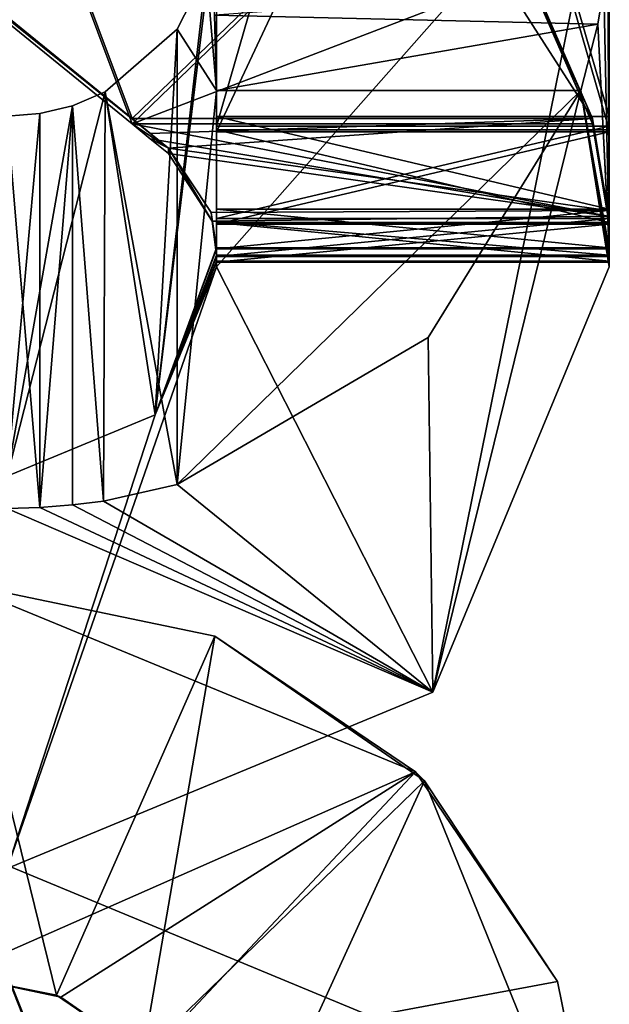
# Model space of a CAD drawing. Header units: millimetres. Extents: x -294 to 294, y -42 to 416.
# Tile 11 of 236: x -256.75 to -254.5, y -21.61 to -17.85. Entities that reach past the tile are written whole.
import ezdxf

# ---------------------------------------------------------------- set-up
doc = ezdxf.new("R2010")
doc.units = ezdxf.units.MM
doc.header["$LTSCALE"] = 65.185185
for name, color, linetype in [('127', 7, 'CONTINUOUS'), ('134', 7, 'CONTINUOUS'), ('135', 7, 'CONTINUOUS'), ('136', 7, 'CONTINUOUS'), ('161', 7, 'CONTINUOUS'), ('162', 7, 'CONTINUOUS'), ('163', 7, 'CONTINUOUS'), ('164', 7, 'CONTINUOUS'), ('165', 7, 'CONTINUOUS'), ('167', 7, 'CONTINUOUS'), ('168', 7, 'CONTINUOUS'), ('169', 7, 'CONTINUOUS'), ('175', 7, 'CONTINUOUS'), ('176', 7, 'CONTINUOUS'), ('177', 7, 'CONTINUOUS'), ('178', 7, 'CONTINUOUS'), ('306', 7, 'CONTINUOUS'), ('307', 7, 'CONTINUOUS'), ('308', 7, 'CONTINUOUS'), ('313', 7, 'CONTINUOUS'), ('314', 7, 'CONTINUOUS'), ('316', 7, 'CONTINUOUS'), ('317', 7, 'CONTINUOUS'), ('318', 7, 'CONTINUOUS'), ('319', 7, 'CONTINUOUS'), ('323', 7, 'CONTINUOUS'), ('324', 7, 'CONTINUOUS'), ('325', 7, 'CONTINUOUS'), ('326', 7, 'CONTINUOUS'), ('327', 7, 'CONTINUOUS'), ('328', 7, 'CONTINUOUS'), ('329', 7, 'CONTINUOUS'), ('333', 7, 'CONTINUOUS'), ('334', 7, 'CONTINUOUS'), ('335', 7, 'CONTINUOUS'), ('346', 7, 'CONTINUOUS'), ('494', 7, 'CONTINUOUS'), ('496', 7, 'CONTINUOUS'), ('516', 7, 'CONTINUOUS')]:
    doc.layers.add(name, color=color, linetype=linetype)

msp = doc.modelspace()

# ---------------------------------------------------------------- linework, layer by layer
at = {"layer": '127', "color": 250, "linetype": 'Continuous', "true_color": 0x404040}
for points in [[(-257, -20, -19.16), (-257, -21.5, -19.16), (-256.611, -21.5787, -19.1791), (-257, -20, -19.16)], [(-256.0067, -20.2058, -19.1798), (-257, -20, -19.16), (-256.611, -21.5787, -19.1791), (-256.0067, -20.2058, -19.1798)], [(-256.2821, -21.8038, -19.2068), (-256.0067, -20.2058, -19.1798), (-256.611, -21.5787, -19.1791), (-256.2821, -21.8038, -19.2068)], [(-255.206, -20.7589, -19.2068), (-256.0067, -20.2058, -19.1798), (-256.2821, -21.8038, -19.2068), (-255.206, -20.7589, -19.2068)], [(-256, -22.5, -19.1499), (-255.206, -20.7589, -19.2068), (-256.2821, -21.8038, -19.2068), (-256, -22.5, -19.1499)], [(-256, -22.5, -19.1499), (-254.5, -22.5, -19.1499), (-255.206, -20.7589, -19.2068), (-256, -22.5, -19.1499)]]:
    msp.add_3dface(points, dxfattribs=at)
at = {"layer": '134', "color": 250, "linetype": 'Continuous', "true_color": 0x404040}
for points in [[(-257, -20, -19.16), (-256.0067, -20.2058, -19.1798), (-257, -20, -88.84), (-257, -20, -19.16)], [(-257, -20, -88.84), (-256.0067, -20.2058, -19.1798), (-255.2402, -20.7243, -88.7942), (-257, -20, -88.84)], [(-256.0067, -20.2058, -19.1798), (-255.206, -20.7589, -19.2068), (-255.2402, -20.7243, -88.7942), (-256.0067, -20.2058, -19.1798)], [(-255.2402, -20.7243, -88.7942), (-255.206, -20.7589, -19.2068), (-254.6975, -21.526, -88.7899), (-255.2402, -20.7243, -88.7942)], [(-255.206, -20.7589, -19.2068), (-254.5, -22.5, -19.1499), (-254.6975, -21.526, -88.7899), (-255.206, -20.7589, -19.2068)], [(-254.5, -22.5, -19.1499), (-254.5, -22.5, -88.8501), (-254.6975, -21.526, -88.7899), (-254.5, -22.5, -19.1499)]]:
    msp.add_3dface(points, dxfattribs=at)
at = {"layer": '135', "color": 250, "linetype": 'Continuous', "true_color": 0x404040}
for points in [[(-257, -21.5, -88.84), (-257, -20, -88.84), (-255.2402, -20.7243, -88.7942), (-257, -21.5, -88.84)], [(-257, -21.5, -88.84), (-255.2402, -20.7243, -88.7942), (-256.5947, -21.5858, -88.8196), (-257, -21.5, -88.84)], [(-256.5947, -21.5858, -88.8196), (-255.2402, -20.7243, -88.7942), (-256.2679, -21.8188, -88.7922), (-256.5947, -21.5858, -88.8196)], [(-255.2402, -20.7243, -88.7942), (-254.6975, -21.526, -88.7899), (-256.2679, -21.8188, -88.7922), (-255.2402, -20.7243, -88.7942)], [(-254.6975, -21.526, -88.7899), (-254.5, -22.5, -88.8501), (-256.2679, -21.8188, -88.7922), (-254.6975, -21.526, -88.7899)]]:
    msp.add_3dface(points, dxfattribs=at)
at = {"layer": '136', "color": 250, "linetype": 'Continuous', "true_color": 0x404040}
for points in [[(-256.611, -21.5787, -19.1791), (-257, -21.5, -19.16), (-256.5947, -21.5858, -88.8196), (-256.611, -21.5787, -19.1791)], [(-257, -21.5, -19.16), (-257, -21.5, -88.84), (-256.5947, -21.5858, -88.8196), (-257, -21.5, -19.16)], [(-256.2821, -21.8038, -19.2068), (-256.611, -21.5787, -19.1791), (-256.5947, -21.5858, -88.8196), (-256.2821, -21.8038, -19.2068)], [(-256.2821, -21.8038, -19.2068), (-256.5947, -21.5858, -88.8196), (-256.2679, -21.8188, -88.7922), (-256.2821, -21.8038, -19.2068)]]:
    msp.add_3dface(points, dxfattribs=at)
at = {"layer": '161', "color": 250, "linetype": 'Continuous', "true_color": 0x404040}
for points in [[(-254.5, -17.0942, -358.2045), (-255.1737, -20.4205, -358.191), (-256, -18.7942, -358.1976), (-254.5, -17.0942, -358.2045)], [(-256, -17.0942, -358.2045), (-254.5, -17.0942, -358.2045), (-256, -18.7942, -358.1976), (-256, -17.0942, -358.2045)], [(-254.5, -18.7942, -358.1976), (-255.1737, -20.4205, -358.191), (-254.5, -17.0942, -358.2045), (-254.5, -18.7942, -358.1976)], [(-255.1737, -20.4205, -358.191), (-256.8, -21.0942, -358.1882), (-256, -18.7942, -358.1976), (-255.1737, -20.4205, -358.191)], [(-256, -18.7942, -358.1976), (-256.8, -21.0942, -358.1882), (-256.2343, -19.3599, -358.1953), (-256, -18.7942, -358.1976)], [(-256.2343, -19.3599, -358.1953), (-256.8, -21.0942, -358.1882), (-256.8, -19.5942, -358.1943), (-256.2343, -19.3599, -358.1953)]]:
    msp.add_3dface(points, dxfattribs=at)
at = {"layer": '162', "color": 250, "linetype": 'Continuous', "true_color": 0x404040}
for points in [[(-254.5, -17.4195, -19.8004), (-254.5052, -17.5733, -19.6387), (-254.5, -18.7215, -340.2977), (-254.5, -17.4195, -19.8004)], [(-254.5052, -17.5733, -19.6387), (-254.5207, -17.7261, -19.4781), (-254.5, -18.7215, -340.2977), (-254.5052, -17.5733, -19.6387)], [(-254.5207, -17.7261, -19.4781), (-254.5439, -17.8661, -19.7084), (-254.5, -18.7215, -340.2977), (-254.5207, -17.7261, -19.4781)], [(-254.5439, -17.8661, -19.7084), (-254.6091, -18.1195, -19.7975), (-254.5, -18.7256, -341.2977), (-254.5439, -17.8661, -19.7084)], [(-254.5, -18.7256, -341.2977), (-254.5, -18.7215, -340.2977), (-254.5439, -17.8661, -19.7084), (-254.5, -18.7256, -341.2977)], [(-255.1923, -19.0642, -19.7937), (-255.1737, -20.4205, -358.191), (-254.6091, -18.1195, -19.7975), (-255.1923, -19.0642, -19.7937)], [(-255.1737, -20.4205, -358.191), (-254.5, -18.7942, -358.1976), (-254.6091, -18.1195, -19.7975), (-255.1737, -20.4205, -358.191)], [(-254.5, -18.7942, -358.1976), (-254.5, -18.7763, -353.7976), (-254.6091, -18.1195, -19.7975), (-254.5, -18.7942, -358.1976)], [(-254.5, -18.7763, -353.7976), (-254.5, -18.7723, -352.7976), (-254.6091, -18.1195, -19.7975), (-254.5, -18.7763, -353.7976)], [(-254.5, -18.7723, -352.7976), (-254.5, -18.754, -348.2977), (-254.6091, -18.1195, -19.7975), (-254.5, -18.7723, -352.7976)], [(-254.5, -18.754, -348.2977), (-254.5, -18.7499, -347.2977), (-254.6091, -18.1195, -19.7975), (-254.5, -18.754, -348.2977)], [(-254.5, -18.7499, -347.2977), (-254.5, -18.7256, -341.2977), (-254.6091, -18.1195, -19.7975), (-254.5, -18.7499, -347.2977)], [(-256.15, -19.6257, -19.7914), (-255.1737, -20.4205, -358.191), (-255.1923, -19.0642, -19.7937), (-256.15, -19.6257, -19.7914)], [(-256.4324, -19.6895, -19.6743), (-255.1737, -20.4205, -358.191), (-256.15, -19.6257, -19.7914), (-256.4324, -19.6895, -19.6743)], [(-256.8, -19.7179, -19.391), (-255.1737, -20.4205, -358.191), (-256.6748, -19.7145, -19.3911), (-256.8, -19.7179, -19.391)], [(-256.8, -19.7179, -19.391), (-256.8, -21.0942, -358.1882), (-255.1737, -20.4205, -358.191), (-256.8, -19.7179, -19.391)], [(-256.6748, -19.7145, -19.3911), (-255.1737, -20.4205, -358.191), (-256.55, -19.7042, -19.3911), (-256.6748, -19.7145, -19.3911)], [(-256.55, -19.7042, -19.3911), (-255.1737, -20.4205, -358.191), (-256.4324, -19.6895, -19.6743), (-256.55, -19.7042, -19.3911)]]:
    msp.add_3dface(points, dxfattribs=at)
at = {"layer": '163', "color": 250, "linetype": 'Continuous', "true_color": 0x404040}
for points in [[(-256.675, -18.2081, -19.3972), (-256.6748, -19.7145, -19.3911), (-256.55, -18.178, -19.3973), (-256.675, -18.2081, -19.3972)], [(-256.6748, -19.7145, -19.3911), (-256.55, -19.7042, -19.3911), (-256.55, -18.178, -19.3973), (-256.6748, -19.7145, -19.3911)], [(-256.8, -18.2179, -19.3971), (-256.6748, -19.7145, -19.3911), (-256.675, -18.2081, -19.3972), (-256.8, -18.2179, -19.3971)], [(-256.8, -19.7179, -19.391), (-256.6748, -19.7145, -19.3911), (-256.8, -18.2179, -19.3971), (-256.8, -19.7179, -19.391)]]:
    msp.add_3dface(points, dxfattribs=at)
at = {"layer": '164', "color": 250, "linetype": 'Continuous', "true_color": 0x404040}
for points in [[(-256, -18.7215, -340.2977), (-256.2343, -19.3599, -358.1953), (-256, -17.4195, -19.8004), (-256, -18.7215, -340.2977)], [(-256, -17.4195, -19.8004), (-256.2343, -19.3599, -358.1953), (-256.0384, -17.6645, -19.7994), (-256, -17.4195, -19.8004)], [(-256.0384, -17.6645, -19.7994), (-256.2343, -19.3599, -358.1953), (-256.1499, -17.8858, -19.7985), (-256.0384, -17.6645, -19.7994)], [(-256.1499, -17.8858, -19.7985), (-256.2343, -19.3599, -358.1953), (-256.425, -18.1257, -19.688), (-256.1499, -17.8858, -19.7985)], [(-256.2343, -19.3599, -358.1953), (-256.8, -19.5942, -358.1943), (-256.425, -18.1257, -19.688), (-256.2343, -19.3599, -358.1953)], [(-256.8, -19.5942, -358.1943), (-256.55, -18.178, -19.3973), (-256.425, -18.1257, -19.688), (-256.8, -19.5942, -358.1943)], [(-256.8, -19.5942, -358.1943), (-256.675, -18.2081, -19.3972), (-256.55, -18.178, -19.3973), (-256.8, -19.5942, -358.1943)], [(-256.8, -19.5942, -358.1943), (-256.8, -18.2179, -19.3971), (-256.675, -18.2081, -19.3972), (-256.8, -19.5942, -358.1943)], [(-256, -18.7256, -341.2977), (-256.2343, -19.3599, -358.1953), (-256, -18.7215, -340.2977), (-256, -18.7256, -341.2977)], [(-256, -18.7499, -347.2977), (-256.2343, -19.3599, -358.1953), (-256, -18.7256, -341.2977), (-256, -18.7499, -347.2977)], [(-256, -18.754, -348.2977), (-256.2343, -19.3599, -358.1953), (-256, -18.7499, -347.2977), (-256, -18.754, -348.2977)], [(-256, -18.7723, -352.7976), (-256.2343, -19.3599, -358.1953), (-256, -18.754, -348.2977), (-256, -18.7723, -352.7976)], [(-256, -18.7763, -353.7976), (-256.2343, -19.3599, -358.1953), (-256, -18.7723, -352.7976), (-256, -18.7763, -353.7976)], [(-256, -18.7942, -358.1976), (-256.2343, -19.3599, -358.1953), (-256, -18.7763, -353.7976), (-256, -18.7942, -358.1976)]]:
    msp.add_3dface(points, dxfattribs=at)
at = {"layer": '165', "color": 250, "linetype": 'Continuous', "true_color": 0x404040}
for points in [[(-256, -14.5804, -354.8147), (-256, -15.9926, -357.809), (-256, -18.2784, -354.2997), (-256, -14.5804, -354.8147)], [(-256, -14.7255, -354.4606), (-256, -14.5804, -354.8147), (-256, -18.2784, -354.2997), (-256, -14.7255, -354.4606)], [(-256, -15.0784, -354.3127), (-256, -14.7255, -354.4606), (-256, -18.2784, -354.2997), (-256, -15.0784, -354.3127)], [(-256, -15.9926, -357.809), (-256, -16.2926, -357.8077), (-256, -18.6313, -354.1518), (-256, -15.9926, -357.809)], [(-256, -18.2784, -354.2997), (-256, -15.9926, -357.809), (-256, -18.6313, -354.1518), (-256, -18.2784, -354.2997)], [(-256, -16.2926, -357.8077), (-256, -16.7402, -357.9115), (-256, -18.6313, -354.1518), (-256, -16.2926, -357.8077)], [(-256, -16.7402, -357.9115), (-256, -17.0942, -358.2045), (-256, -18.6313, -354.1518), (-256, -16.7402, -357.9115)], [(-256, -17.0942, -358.2045), (-256, -18.7942, -358.1976), (-256, -18.7763, -353.7976), (-256, -17.0942, -358.2045)], [(-256, -17.0942, -358.2045), (-256, -18.7763, -353.7976), (-256, -18.6313, -354.1518), (-256, -17.0942, -358.2045)]]:
    msp.add_3dface(points, dxfattribs=at)
at = {"layer": '167', "color": 250, "linetype": 'Continuous', "true_color": 0x404040}
for points in [[(-254.5, -18.7942, -358.1976), (-254.5, -16.2926, -357.8077), (-254.5, -14.5804, -354.8147), (-254.5, -18.7942, -358.1976)], [(-254.5, -14.7255, -354.4606), (-254.5, -18.7942, -358.1976), (-254.5, -14.5804, -354.8147), (-254.5, -14.7255, -354.4606)], [(-254.5, -15.0784, -354.3127), (-254.5, -18.7942, -358.1976), (-254.5, -14.7255, -354.4606), (-254.5, -15.0784, -354.3127)], [(-254.5, -18.2784, -354.2997), (-254.5, -18.7942, -358.1976), (-254.5, -15.0784, -354.3127), (-254.5, -18.2784, -354.2997)], [(-254.5, -18.7942, -358.1976), (-254.5, -16.7402, -357.9115), (-254.5, -16.2926, -357.8077), (-254.5, -18.7942, -358.1976)], [(-254.5, -18.7942, -358.1976), (-254.5, -17.0942, -358.2045), (-254.5, -16.7402, -357.9115), (-254.5, -18.7942, -358.1976)], [(-254.5, -18.6313, -354.1518), (-254.5, -18.7942, -358.1976), (-254.5, -18.2784, -354.2997), (-254.5, -18.6313, -354.1518)], [(-254.5, -18.7763, -353.7976), (-254.5, -18.7942, -358.1976), (-254.5, -18.6313, -354.1518), (-254.5, -18.7763, -353.7976)]]:
    msp.add_3dface(points, dxfattribs=at)
at = {"layer": '168', "color": 250, "linetype": 'Continuous', "true_color": 0x404040}
for points in [[(-256, -18.2784, -354.2997), (-256, -18.6313, -354.1518), (-254.5, -18.2784, -354.2997), (-256, -18.2784, -354.2997)], [(-256, -18.6313, -354.1518), (-254.5, -18.6313, -354.1518), (-254.5, -18.2784, -354.2997), (-256, -18.6313, -354.1518)], [(-256, -18.7763, -353.7976), (-254.5, -18.7763, -353.7976), (-254.5, -18.6313, -354.1518), (-256, -18.7763, -353.7976)], [(-256, -18.6313, -354.1518), (-256, -18.7763, -353.7976), (-254.5, -18.6313, -354.1518), (-256, -18.6313, -354.1518)]]:
    msp.add_3dface(points, dxfattribs=at)
at = {"layer": '169', "color": 250, "linetype": 'Continuous', "true_color": 0x404040}
for points in [[(-256, -15.0784, -354.3127), (-256, -18.2784, -354.2997), (-254.5, -15.0784, -354.3127), (-256, -15.0784, -354.3127)], [(-256, -18.2784, -354.2997), (-254.5, -18.2784, -354.2997), (-254.5, -15.0784, -354.3127), (-256, -18.2784, -354.2997)]]:
    msp.add_3dface(points, dxfattribs=at)
at = {"layer": '175', "color": 250, "linetype": 'Continuous', "true_color": 0x404040}
for points in [[(-254.5, -18.7723, -352.7976), (-254.5, -18.7763, -353.7976), (-256, -18.7763, -353.7976), (-254.5, -18.7723, -352.7976)], [(-254.5, -18.7723, -352.7976), (-256, -18.7763, -353.7976), (-256, -18.7723, -352.7976), (-254.5, -18.7723, -352.7976)]]:
    msp.add_3dface(points, dxfattribs=at)
at = {"layer": '176', "color": 250, "linetype": 'Continuous', "true_color": 0x404040}
for points in [[(-254.5, -18.2703, -352.2997), (-254.5, -18.6244, -352.4447), (-256, -18.2703, -352.2997), (-254.5, -18.2703, -352.2997)], [(-256, -18.2703, -352.2997), (-254.5, -18.6244, -352.4447), (-256, -18.6244, -352.4447), (-256, -18.2703, -352.2997)], [(-254.5, -18.7723, -352.7976), (-256, -18.7723, -352.7976), (-256, -18.6244, -352.4447), (-254.5, -18.7723, -352.7976)], [(-254.5, -18.6244, -352.4447), (-254.5, -18.7723, -352.7976), (-256, -18.6244, -352.4447), (-254.5, -18.6244, -352.4447)]]:
    msp.add_3dface(points, dxfattribs=at)
at = {"layer": '177', "color": 250, "linetype": 'Continuous', "true_color": 0x404040}
for points in [[(-256, -13.0561, -348.8208), (-256, -18.2703, -352.2997), (-256, -18.256, -348.7997), (-256, -13.0561, -348.8208)], [(-256, -18.2703, -352.2997), (-256, -13.0561, -348.8208), (-256, -13.0703, -352.3208), (-256, -18.2703, -352.2997)], [(-256, -18.2703, -352.2997), (-256, -18.6244, -352.4447), (-256, -18.256, -348.7997), (-256, -18.2703, -352.2997)], [(-256, -18.256, -348.7997), (-256, -18.6244, -352.4447), (-256, -18.609, -348.6518), (-256, -18.256, -348.7997)], [(-256, -18.7723, -352.7976), (-256, -18.754, -348.2977), (-256, -18.609, -348.6518), (-256, -18.7723, -352.7976)], [(-256, -18.6244, -352.4447), (-256, -18.7723, -352.7976), (-256, -18.609, -348.6518), (-256, -18.6244, -352.4447)]]:
    msp.add_3dface(points, dxfattribs=at)
at = {"layer": '178', "color": 250, "linetype": 'Continuous', "true_color": 0x404040}
for points in [[(-256, -18.2195, -339.7998), (-256, -17.4195, -19.8004), (-256, -13.0195, -339.8209), (-256, -18.2195, -339.7998)], [(-256, -18.7215, -340.2977), (-256, -17.4195, -19.8004), (-256, -18.5736, -339.9448), (-256, -18.7215, -340.2977)], [(-256, -18.5736, -339.9448), (-256, -17.4195, -19.8004), (-256, -18.2195, -339.7998), (-256, -18.5736, -339.9448)]]:
    msp.add_3dface(points, dxfattribs=at)
at = {"layer": '306', "color": 250, "linetype": 'Continuous', "true_color": 0x404040}
for points in [[(-254.5, -18.2703, -352.2997), (-256, -18.2703, -352.2997), (-256, -13.0703, -352.3208), (-254.5, -18.2703, -352.2997)], [(-254.5, -18.2703, -352.2997), (-256, -13.0703, -352.3208), (-254.5, -13.0703, -352.3208), (-254.5, -18.2703, -352.2997)]]:
    msp.add_3dface(points, dxfattribs=at)
at = {"layer": '307', "color": 250, "linetype": 'Continuous', "true_color": 0x404040}
for points in [[(-254.5, -18.256, -348.7997), (-254.5, -13.0703, -352.3208), (-254.5, -13.0561, -348.8208), (-254.5, -18.256, -348.7997)], [(-254.5, -18.2703, -352.2997), (-254.5, -13.0703, -352.3208), (-254.5, -18.256, -348.7997), (-254.5, -18.2703, -352.2997)], [(-254.5, -18.609, -348.6518), (-254.5, -18.2703, -352.2997), (-254.5, -18.256, -348.7997), (-254.5, -18.609, -348.6518)], [(-254.5, -18.6244, -352.4447), (-254.5, -18.2703, -352.2997), (-254.5, -18.609, -348.6518), (-254.5, -18.6244, -352.4447)], [(-254.5, -18.754, -348.2977), (-254.5, -18.6244, -352.4447), (-254.5, -18.609, -348.6518), (-254.5, -18.754, -348.2977)], [(-254.5, -18.754, -348.2977), (-254.5, -18.7723, -352.7976), (-254.5, -18.6244, -352.4447), (-254.5, -18.754, -348.2977)]]:
    msp.add_3dface(points, dxfattribs=at)
at = {"layer": '308', "color": 250, "linetype": 'Continuous', "true_color": 0x404040}
for points in [[(-254.5, -17.4195, -19.8004), (-254.5, -18.7215, -340.2977), (-254.5, -13, -19.8183), (-254.5, -17.4195, -19.8004)], [(-254.5, -13, -120.2807), (-254.5, -18.7215, -340.2977), (-254.5, -18.5736, -339.9448), (-254.5, -13, -120.2807)], [(-254.5, -18.7215, -340.2977), (-254.5, -13, -120.2807), (-254.5, -13.1535, -120.2801), (-254.5, -18.7215, -340.2977)], [(-254.5, -13, -19.8183), (-254.5, -18.7215, -340.2977), (-254.5, -14.042, -99.1994), (-254.5, -13, -19.8183)], [(-254.5, -13.0195, -339.8209), (-254.5, -13, -120.2807), (-254.5, -18.2195, -339.7998), (-254.5, -13.0195, -339.8209)], [(-254.5, -18.2195, -339.7998), (-254.5, -13, -120.2807), (-254.5, -18.5736, -339.9448), (-254.5, -18.2195, -339.7998)], [(-254.5, -13.5944, -120.2555), (-254.5, -18.7215, -340.2977), (-254.5, -13.1535, -120.2801), (-254.5, -13.5944, -120.2555)], [(-254.5, -13.9245, -120.1446), (-254.5, -18.7215, -340.2977), (-254.5, -13.5944, -120.2555), (-254.5, -13.9245, -120.1446)], [(-254.5, -14.2017, -119.5763), (-254.5, -18.7215, -340.2977), (-254.5, -13.9245, -120.1446), (-254.5, -14.2017, -119.5763)], [(-254.5, -14.042, -99.1994), (-254.5, -18.7215, -340.2977), (-254.5, -14.0478, -100.6224), (-254.5, -14.042, -99.1994)], [(-254.5, -14.0478, -100.6224), (-254.5, -18.7215, -340.2977), (-254.5, -14.0498, -101.1224), (-254.5, -14.0478, -100.6224)], [(-254.5, -14.0498, -101.1224), (-254.5, -18.7215, -340.2977), (-254.5, -14.1495, -106.7266), (-254.5, -14.0498, -101.1224)], [(-254.5, -14.1495, -106.7266), (-254.5, -18.7215, -340.2977), (-254.5, -14.0857, -109.9589), (-254.5, -14.1495, -106.7266)], [(-254.5, -14.0857, -109.9589), (-254.5, -18.7215, -340.2977), (-254.5, -14.0859, -109.9974), (-254.5, -14.0857, -109.9589)], [(-254.5, -14.0859, -109.9974), (-254.5, -18.7215, -340.2977), (-254.5, -14.0933, -111.8135), (-254.5, -14.0859, -109.9974)], [(-254.5, -14.0933, -111.8135), (-254.5, -18.7215, -340.2977), (-254.5, -14.0934, -111.8519), (-254.5, -14.0933, -111.8135)], [(-254.5, -14.0934, -111.8519), (-254.5, -18.7215, -340.2977), (-254.5, -14.1936, -117.5763), (-254.5, -14.0934, -111.8519)], [(-254.5, -14.1936, -117.5763), (-254.5, -18.7215, -340.2977), (-254.5, -14.2017, -119.5763), (-254.5, -14.1936, -117.5763)]]:
    msp.add_3dface(points, dxfattribs=at)
at = {"layer": '313', "color": 250, "linetype": 'Continuous', "true_color": 0x404040}
for points in [[(-256, -18.256, -348.7997), (-256, -18.609, -348.6518), (-254.5, -18.256, -348.7997), (-256, -18.256, -348.7997)], [(-256, -18.609, -348.6518), (-254.5, -18.609, -348.6518), (-254.5, -18.256, -348.7997), (-256, -18.609, -348.6518)], [(-256, -18.754, -348.2977), (-254.5, -18.754, -348.2977), (-254.5, -18.609, -348.6518), (-256, -18.754, -348.2977)], [(-256, -18.609, -348.6518), (-256, -18.754, -348.2977), (-254.5, -18.609, -348.6518), (-256, -18.609, -348.6518)]]:
    msp.add_3dface(points, dxfattribs=at)
at = {"layer": '314', "color": 250, "linetype": 'Continuous', "true_color": 0x404040}
for points in [[(-256, -13.0561, -348.8208), (-256, -18.256, -348.7997), (-254.5, -13.0561, -348.8208), (-256, -13.0561, -348.8208)], [(-256, -18.256, -348.7997), (-254.5, -18.256, -348.7997), (-254.5, -13.0561, -348.8208), (-256, -18.256, -348.7997)]]:
    msp.add_3dface(points, dxfattribs=at)
at = {"layer": '316', "color": 250, "linetype": 'Continuous', "true_color": 0x404040}
for points in [[(-254.5, -18.7499, -347.2977), (-254.5, -18.754, -348.2977), (-256, -18.754, -348.2977), (-254.5, -18.7499, -347.2977)], [(-254.5, -18.7499, -347.2977), (-256, -18.754, -348.2977), (-256, -18.7499, -347.2977), (-254.5, -18.7499, -347.2977)]]:
    msp.add_3dface(points, dxfattribs=at)
at = {"layer": '317', "color": 250, "linetype": 'Continuous', "true_color": 0x404040}
for points in [[(-254.5635, -18.2479, -346.7997), (-254.5055, -18.6003, -346.9431), (-256.3221, -18.2479, -346.7997), (-254.5635, -18.2479, -346.7997)], [(-256.3221, -18.2479, -346.7997), (-254.5055, -18.6003, -346.9431), (-256.253, -18.3042, -346.8027), (-256.3221, -18.2479, -346.7997)], [(-254.5055, -18.6003, -346.9431), (-256.1842, -18.3603, -346.812), (-256.253, -18.3042, -346.8027), (-254.5055, -18.6003, -346.9431)], [(-256.017, -18.6195, -346.9629), (-256.1842, -18.3603, -346.812), (-254.5055, -18.6003, -346.9431), (-256.017, -18.6195, -346.9629)], [(-254.5, -18.7499, -347.2977), (-256.017, -18.6195, -346.9629), (-254.5055, -18.6003, -346.9431), (-254.5, -18.7499, -347.2977)], [(-254.5, -18.7499, -347.2977), (-256, -18.7499, -347.2977), (-256.017, -18.6195, -346.9629), (-254.5, -18.7499, -347.2977)]]:
    msp.add_3dface(points, dxfattribs=at)
at = {"layer": '318', "color": 250, "linetype": 'Continuous', "true_color": 0x404040}
for points in [[(-256.1842, -18.3399, -341.7865), (-256.253, -18.2839, -341.7964), (-258.7, -16.2926, -342.3076), (-256.1842, -18.3399, -341.7865)], [(-258.7, -16.2926, -342.3076), (-256.253, -18.2839, -341.7964), (-258.5864, -16.3837, -341.9537), (-258.7, -16.2926, -342.3076)], [(-258.7, -16.3089, -346.3076), (-256.1842, -18.3399, -341.7865), (-258.7, -16.2926, -342.3076), (-258.7, -16.3089, -346.3076)], [(-258.5864, -16.4028, -346.6607), (-256.1842, -18.3399, -341.7865), (-258.7, -16.3089, -346.3076), (-258.5864, -16.4028, -346.6607)], [(-256.253, -18.2839, -341.7964), (-256.3221, -18.2276, -341.7998), (-258.5864, -16.3837, -341.9537), (-256.253, -18.2839, -341.7964)], [(-258.5864, -16.3837, -341.9537), (-256.3221, -18.2276, -341.7998), (-258.3123, -16.6064, -341.8063), (-258.5864, -16.3837, -341.9537)], [(-258.3123, -16.6267, -346.8063), (-256.1842, -18.3399, -341.7865), (-258.5864, -16.4028, -346.6607), (-258.3123, -16.6267, -346.8063)], [(-256.3221, -18.2479, -346.7997), (-256.1842, -18.3399, -341.7865), (-258.3123, -16.6267, -346.8063), (-256.3221, -18.2479, -346.7997)], [(-256.3221, -18.2479, -346.7997), (-256.253, -18.3042, -346.8027), (-256.1842, -18.3399, -341.7865), (-256.3221, -18.2479, -346.7997)], [(-256.253, -18.3042, -346.8027), (-256.1842, -18.3603, -346.812), (-256.1842, -18.3399, -341.7865), (-256.253, -18.3042, -346.8027)]]:
    msp.add_3dface(points, dxfattribs=at)
at = {"layer": '319', "color": 250, "linetype": 'Continuous', "true_color": 0x404040}
for points in [[(-258.3123, -16.6064, -341.8063), (-256.3221, -18.2276, -341.7998), (-257.365, -15.4434, -341.8111), (-258.3123, -16.6064, -341.8063)], [(-257.365, -15.4434, -341.8111), (-256.3221, -18.2276, -341.7998), (-255.2369, -17.177, -341.804), (-257.365, -15.4434, -341.8111)], [(-255.2369, -17.177, -341.804), (-256.3221, -18.2276, -341.7998), (-254.5635, -18.2276, -341.7998), (-255.2369, -17.177, -341.804)], [(-254.8161, -17.6484, -341.8021), (-255.2369, -17.177, -341.804), (-254.5635, -18.2276, -341.7998), (-254.8161, -17.6484, -341.8021)]]:
    msp.add_3dface(points, dxfattribs=at)
at = {"layer": '323', "color": 250, "linetype": 'Continuous', "true_color": 0x404040}
for points in [[(-256.3221, -18.2479, -346.7997), (-258.3123, -16.6267, -346.8063), (-257.365, -15.4637, -346.811), (-256.3221, -18.2479, -346.7997)], [(-256.3221, -18.2479, -346.7997), (-257.365, -15.4637, -346.811), (-255.2369, -17.1973, -346.804), (-256.3221, -18.2479, -346.7997)], [(-256.3221, -18.2479, -346.7997), (-255.2369, -17.1973, -346.804), (-254.8161, -17.6687, -346.8021), (-256.3221, -18.2479, -346.7997)], [(-254.5635, -18.2479, -346.7997), (-256.3221, -18.2479, -346.7997), (-254.8161, -17.6687, -346.8021), (-254.5635, -18.2479, -346.7997)]]:
    msp.add_3dface(points, dxfattribs=at)
at = {"layer": '324', "color": 250, "linetype": 'Continuous', "true_color": 0x404040}
for points in [[(-254.8161, -17.6484, -341.8021), (-254.5635, -18.2276, -341.7998), (-254.8161, -17.6687, -346.8021), (-254.8161, -17.6484, -341.8021)], [(-254.5635, -18.2276, -341.7998), (-254.5635, -18.2479, -346.7997), (-254.8161, -17.6687, -346.8021), (-254.5635, -18.2276, -341.7998)], [(-254.5635, -18.2479, -346.7997), (-254.5635, -18.2276, -341.7998), (-254.5055, -18.5783, -341.654), (-254.5635, -18.2479, -346.7997)], [(-254.5055, -18.6003, -346.9431), (-254.5635, -18.2479, -346.7997), (-254.5055, -18.5783, -341.654), (-254.5055, -18.6003, -346.9431)], [(-254.5, -18.7256, -341.2977), (-254.5055, -18.6003, -346.9431), (-254.5055, -18.5783, -341.654), (-254.5, -18.7256, -341.2977)], [(-254.5, -18.7256, -341.2977), (-254.5, -18.7499, -347.2977), (-254.5055, -18.6003, -346.9431), (-254.5, -18.7256, -341.2977)]]:
    msp.add_3dface(points, dxfattribs=at)
at = {"layer": '325', "color": 250, "linetype": 'Continuous', "true_color": 0x404040}
for points in [[(-256.3221, -18.2276, -341.7998), (-256.253, -18.2839, -341.7964), (-254.5635, -18.2276, -341.7998), (-256.3221, -18.2276, -341.7998)], [(-256.253, -18.2839, -341.7964), (-256.1842, -18.3399, -341.7865), (-254.5635, -18.2276, -341.7998), (-256.253, -18.2839, -341.7964)], [(-254.5635, -18.2276, -341.7998), (-256.1842, -18.3399, -341.7865), (-254.5055, -18.5783, -341.654), (-254.5635, -18.2276, -341.7998)], [(-254.5055, -18.5783, -341.654), (-256.1842, -18.3399, -341.7865), (-256.0201, -18.5867, -341.6456), (-254.5055, -18.5783, -341.654)], [(-256, -18.7256, -341.2977), (-254.5055, -18.5783, -341.654), (-256.0201, -18.5867, -341.6456), (-256, -18.7256, -341.2977)], [(-256, -18.7256, -341.2977), (-254.5, -18.7256, -341.2977), (-254.5055, -18.5783, -341.654), (-256, -18.7256, -341.2977)]]:
    msp.add_3dface(points, dxfattribs=at)
at = {"layer": '326', "color": 250, "linetype": 'Continuous', "true_color": 0x404040}
for points in [[(-256.1842, -18.3603, -346.812), (-256.017, -18.6195, -346.9629), (-256.1842, -18.3399, -341.7865), (-256.1842, -18.3603, -346.812)], [(-256.1842, -18.3399, -341.7865), (-256.017, -18.6195, -346.9629), (-256.0201, -18.5867, -341.6456), (-256.1842, -18.3399, -341.7865)], [(-256, -18.7499, -347.2977), (-256, -18.7256, -341.2977), (-256.0201, -18.5867, -341.6456), (-256, -18.7499, -347.2977)], [(-256.017, -18.6195, -346.9629), (-256, -18.7499, -347.2977), (-256.0201, -18.5867, -341.6456), (-256.017, -18.6195, -346.9629)]]:
    msp.add_3dface(points, dxfattribs=at)
at = {"layer": '327', "color": 250, "linetype": 'Continuous', "true_color": 0x404040}
for points in [[(-254.5, -18.7215, -340.2977), (-254.5, -18.7256, -341.2977), (-256, -18.7256, -341.2977), (-254.5, -18.7215, -340.2977)], [(-254.5, -18.7215, -340.2977), (-256, -18.7256, -341.2977), (-256, -18.7215, -340.2977), (-254.5, -18.7215, -340.2977)]]:
    msp.add_3dface(points, dxfattribs=at)
at = {"layer": '328', "color": 250, "linetype": 'Continuous', "true_color": 0x404040}
for points in [[(-256, -18.5736, -339.9448), (-256, -18.2195, -339.7998), (-254.5, -18.5736, -339.9448), (-256, -18.5736, -339.9448)], [(-256, -18.2195, -339.7998), (-254.5, -18.2195, -339.7998), (-254.5, -18.5736, -339.9448), (-256, -18.2195, -339.7998)], [(-254.5, -18.7215, -340.2977), (-256, -18.7215, -340.2977), (-256, -18.5736, -339.9448), (-254.5, -18.7215, -340.2977)], [(-254.5, -18.7215, -340.2977), (-256, -18.5736, -339.9448), (-254.5, -18.5736, -339.9448), (-254.5, -18.7215, -340.2977)]]:
    msp.add_3dface(points, dxfattribs=at)
at = {"layer": '329', "color": 250, "linetype": 'Continuous', "true_color": 0x404040}
for points in [[(-256, -18.2195, -339.7998), (-256, -13.0195, -339.8209), (-254.5, -18.2195, -339.7998), (-256, -18.2195, -339.7998)], [(-256, -13.0195, -339.8209), (-254.5, -13.0195, -339.8209), (-254.5, -18.2195, -339.7998), (-256, -13.0195, -339.8209)]]:
    msp.add_3dface(points, dxfattribs=at)
at = {"layer": '333', "color": 250, "linetype": 'Continuous', "true_color": 0x404040}
for points in [[(-254.5439, -17.8661, -19.7084), (-254.5207, -17.7261, -19.4781), (-256.0074, -17.8325, -19.6777), (-254.5439, -17.8661, -19.7084)], [(-256, -18.1195, -19.7975), (-254.5439, -17.8661, -19.7084), (-256.0074, -17.8325, -19.6777), (-256, -18.1195, -19.7975)], [(-254.6091, -18.1195, -19.7975), (-254.5439, -17.8661, -19.7084), (-256, -18.1195, -19.7975), (-254.6091, -18.1195, -19.7975)]]:
    msp.add_3dface(points, dxfattribs=at)
at = {"layer": '334', "color": 250, "linetype": 'Continuous', "true_color": 0x404040}
for points in [[(-256, -17.4195, -19.8004), (-256.0384, -17.6645, -19.7994), (-256, -18.1195, -19.7975), (-256, -17.4195, -19.8004)], [(-256.0384, -17.6645, -19.7994), (-256.1499, -17.8858, -19.7985), (-256, -18.1195, -19.7975), (-256.0384, -17.6645, -19.7994)], [(-256.1499, -17.8858, -19.7985), (-256.15, -19.6257, -19.7914), (-256, -18.1195, -19.7975), (-256.1499, -17.8858, -19.7985)], [(-256.15, -19.6257, -19.7914), (-255.1923, -19.0642, -19.7937), (-254.6091, -18.1195, -19.7975), (-256.15, -19.6257, -19.7914)], [(-256.15, -19.6257, -19.7914), (-254.6091, -18.1195, -19.7975), (-256, -18.1195, -19.7975), (-256.15, -19.6257, -19.7914)]]:
    msp.add_3dface(points, dxfattribs=at)
at = {"layer": '335', "color": 250, "linetype": 'Continuous', "true_color": 0x404040}
msp.add_3dface([(-256, -17.4195, -19.8004), (-256, -18.1195, -19.7975), (-256.0074, -17.8325, -19.6777), (-256, -17.4195, -19.8004)], dxfattribs=at)
at = {"layer": '346', "color": 250, "linetype": 'Continuous', "true_color": 0x404040}
for points in [[(-256.15, -19.6257, -19.7914), (-256.1499, -17.8858, -19.7985), (-256.425, -18.1257, -19.688), (-256.15, -19.6257, -19.7914)], [(-256.55, -18.178, -19.3973), (-256.4324, -19.6895, -19.6743), (-256.425, -18.1257, -19.688), (-256.55, -18.178, -19.3973)], [(-256.4324, -19.6895, -19.6743), (-256.15, -19.6257, -19.7914), (-256.425, -18.1257, -19.688), (-256.4324, -19.6895, -19.6743)], [(-256.55, -19.7042, -19.3911), (-256.4324, -19.6895, -19.6743), (-256.55, -18.178, -19.3973), (-256.55, -19.7042, -19.3911)]]:
    msp.add_3dface(points, dxfattribs=at)
at = {"layer": '494', "color": 250, "linetype": 'Continuous', "true_color": 0x404040}
for points in [[(-255.2322, -21.7323, -269), (-257, -21, -269), (-256, -23.5, -269), (-255.2322, -21.7323, -269)], [(-256, -23.5, -269), (-257, -21, -269), (-256.2929, -22.7929, -269), (-256, -23.5, -269)], [(-256.2929, -22.7929, -269), (-257, -21, -269), (-257, -22.5, -269), (-256.2929, -22.7929, -269)]]:
    msp.add_3dface(points, dxfattribs=at)
at = {"layer": '496', "color": 250, "linetype": 'Continuous', "true_color": 0x404040}
msp.add_3dface([(-257, -22.5, -335), (-257, -21, -335), (-255.2323, -21.7322, -335), (-257, -22.5, -335)], dxfattribs=at)
at = {"layer": '516', "color": 250, "linetype": 'Continuous', "true_color": 0x404040}
for points in [[(-257, -21, -335), (-257, -21, -269), (-255.2322, -21.7323, -269), (-257, -21, -335)], [(-257, -21, -335), (-255.2322, -21.7323, -269), (-255.2323, -21.7322, -335), (-257, -21, -335)]]:
    msp.add_3dface(points, dxfattribs=at)

doc.saveas('drawing.dxf')
